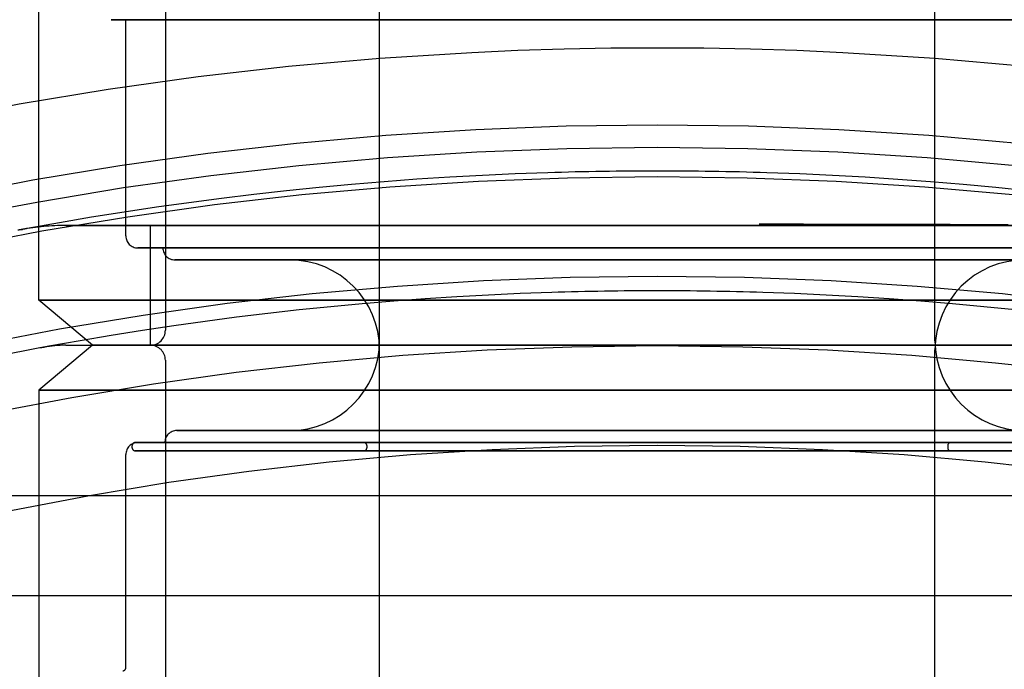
# Model space of a CAD drawing. Extents: x -156717 to 425753, y -51191 to 363295.
# Tile 242 of 256: x 135429 to 135462, y 109852 to 109873. Entities that reach past the tile are written whole.
import ezdxf

# ---------------------------------------------------------------- set-up
doc = ezdxf.new("R2010")
doc.units = 0
doc.header["$LTSCALE"] = 50
doc.linetypes.add('HIDDEN', pattern=[9.525, 6.35, -3.175])
doc.layers.add('DEFAULT_2', color=8, linetype='HIDDEN')

msp = doc.modelspace()

# ---------------------------------------------------------------- linework, layer by layer
at = {"layer": 'DEFAULT_2', "color": 8, "linetype": 'HIDDEN'}
for p, q in [((135441.49237, 109862.63913), (135441.49237, 109891.84339)), ((135460.04507, 109862.63913), (135460.04507, 109891.84339)), ((135430.11071, 109863.98933), (135430.11071, 109879.39157)), ((135434.33632, 109873.70066), (135434.33632, 109862.98918)), ((135432.5646, 109873.36069), (135432.52574, 109873.36069)), ((135432.52574, 109873.36069), (135432.5646, 109873.36069)), ((135432.97125, 109873.36069), (135432.5646, 109873.36069)), ((135432.5646, 109873.36069), (135432.97125, 109873.36069)), ((135433.77547, 109873.36069), (135432.97125, 109873.36069)), ((135432.97125, 109873.36069), (135433.77547, 109873.36069)), ((135433.01363, 109866.13964), (135433.01363, 109873.36069)), ((135450.76872, 109873.36069), (135433.01373, 109873.36069)), ((135434.95929, 109873.36069), (135433.77547, 109873.36069)), ((135433.77547, 109873.36069), (135434.95929, 109873.36069)), ((135436.49626, 109873.36069), (135434.95929, 109873.36069)), ((135434.95929, 109873.36069), (135436.49626, 109873.36069)), ((135438.35206, 109873.36069), (135436.49626, 109873.36069)), ((135436.49626, 109873.36069), (135438.35206, 109873.36069)), ((135440.48522, 109873.36069), (135438.35206, 109873.36069)), ((135438.35206, 109873.36069), (135440.48522, 109873.36069)), ((135442.8481, 109873.36069), (135440.48522, 109873.36069)), ((135440.48522, 109873.36069), (135442.8481, 109873.36069)), ((135445.38792, 109873.36069), (135442.8481, 109873.36069)), ((135442.8481, 109873.36069), (135445.38792, 109873.36069)), ((135448.04793, 109873.36069), (135445.38792, 109873.36069)), ((135445.38792, 109873.36069), (135448.04793, 109873.36069)), ((135450.76872, 109873.36069), (135448.04793, 109873.36069)), ((135448.04793, 109873.36069), (135450.76872, 109873.36069)), ((135450.76872, 109873.36069), (135453.48951, 109873.36069)), ((135453.48951, 109873.36069), (135450.76872, 109873.36069)), ((135468.52371, 109873.36069), (135450.76872, 109873.36069)), ((135453.48951, 109873.36069), (135456.14952, 109873.36069)), ((135456.14952, 109873.36069), (135453.48951, 109873.36069)), ((135456.14952, 109873.36069), (135458.68934, 109873.36069)), ((135458.68934, 109873.36069), (135456.14952, 109873.36069)), ((135458.68934, 109873.36069), (135461.05222, 109873.36069)), ((135461.05222, 109873.36069), (135458.68934, 109873.36069)), ((135461.05222, 109873.36069), (135463.18538, 109873.36069)), ((135463.18538, 109873.36069), (135461.05222, 109873.36069)), ((135429.54653, 109866.35535), (135429.5285, 109866.35201)), ((135429.52873, 109866.35206), (135429.54382, 109866.35486)), ((135429.54382, 109866.35486), (135429.54694, 109866.35544)), ((135429.54539, 109866.35513), (135429.55199, 109866.35635)), ((135429.55248, 109866.35644), (135429.54653, 109866.35535)), ((135429.54685, 109866.35542), (135429.54694, 109866.35544)), ((135429.54688, 109866.35543), (135429.54685, 109866.35542)), ((135429.56385, 109866.35857), (135429.54688, 109866.35543)), ((135429.56306, 109866.35841), (135429.54697, 109866.35545)), ((135429.54741, 109866.35554), (135429.56306, 109866.35841)), ((135429.55199, 109866.35635), (135429.55248, 109866.35644)), ((135429.6272, 109866.3703), (135429.56456, 109866.35878)), ((135429.71572, 109866.38657), (135429.6272, 109866.3703)), ((135437.01749, 109866.48969), (135431.00652, 109866.48969)), ((135431.00652, 109866.48969), (135470.53092, 109866.48969)), ((135433.83625, 109862.48911), (135433.83625, 109866.48969)), ((135450.76872, 109866.48969), (135433.83635, 109866.48969)), ((135438.25784, 109866.48969), (135437.01749, 109866.48969)), ((135440.93408, 109866.48969), (135438.25784, 109866.48969)), ((135443.82239, 109866.48969), (135440.93408, 109866.48969)), ((135446.86047, 109866.48969), (135443.82239, 109866.48969)), ((135449.98283, 109866.48969), (135446.86047, 109866.48969)), ((135451.55461, 109866.48969), (135449.98283, 109866.48969)), ((135467.70109, 109866.48969), (135450.76872, 109866.48969)), ((135454.67697, 109866.48969), (135451.55461, 109866.48969)), ((135454.1718, 109866.54315), (135455.65387, 109866.54141)), ((135457.71505, 109866.48969), (135454.67697, 109866.48969)), ((135455.65387, 109866.54141), (135458.2952, 109866.53681)), ((135460.60336, 109866.48969), (135457.71505, 109866.48969)), ((135458.2952, 109866.53681), (135460.55541, 109866.53133)), ((135460.55541, 109866.53133), (135462.48794, 109866.52549)), ((135463.2796, 109866.48969), (135460.60336, 109866.48969)), ((135433.42643, 109865.73958), (135433.41369, 109865.73958)), ((135433.41369, 109865.73958), (135433.42643, 109865.73958)), ((135433.73114, 109865.73958), (135433.42643, 109865.73958)), ((135433.42643, 109865.73958), (135433.73114, 109865.73958)), ((135434.43521, 109865.73958), (135433.73114, 109865.73958)), ((135433.73114, 109865.73958), (135434.43521, 109865.73958)), ((135450.76872, 109865.73958), (135434.25392, 109865.73958)), ((135435.52211, 109865.73958), (135434.43521, 109865.73958)), ((135434.43521, 109865.73958), (135435.52211, 109865.73958)), ((135436.96639, 109865.73958), (135435.52211, 109865.73958)), ((135435.52211, 109865.73958), (135436.96639, 109865.73958)), ((135438.73418, 109865.73958), (135436.96639, 109865.73958)), ((135436.96639, 109865.73958), (135438.73418, 109865.73958)), ((135440.78405, 109865.73958), (135438.73418, 109865.73958)), ((135438.73418, 109865.73958), (135440.78405, 109865.73958)), ((135443.06795, 109865.73958), (135440.78405, 109865.73958)), ((135440.78405, 109865.73958), (135443.06795, 109865.73958)), ((135445.53235, 109865.73958), (135443.06795, 109865.73958)), ((135443.06795, 109865.73958), (135445.53235, 109865.73958)), ((135448.11949, 109865.73958), (135445.53235, 109865.73958)), ((135445.53235, 109865.73958), (135448.11949, 109865.73958)), ((135450.76872, 109865.73958), (135448.11949, 109865.73958)), ((135448.11949, 109865.73958), (135450.76872, 109865.73958)), ((135450.76872, 109865.73958), (135450.90598, 109865.73958)), ((135450.76872, 109865.73958), (135453.41795, 109865.73958)), ((135453.41795, 109865.73958), (135450.76872, 109865.73958)), ((135467.28353, 109865.73958), (135450.90598, 109865.73958)), ((135453.41795, 109865.73958), (135456.00509, 109865.73958)), ((135456.00509, 109865.73958), (135453.41795, 109865.73958)), ((135456.00509, 109865.73958), (135458.46949, 109865.73958)), ((135458.46949, 109865.73958), (135456.00509, 109865.73958)), ((135458.46949, 109865.73958), (135460.75339, 109865.73958)), ((135460.75339, 109865.73958), (135458.46949, 109865.73958)), ((135460.75339, 109865.73958), (135462.80326, 109865.73958)), ((135462.80326, 109865.73958), (135460.75339, 109865.73958)), ((135434.6657, 109865.33952), (135434.65387, 109865.33952)), ((135434.65387, 109865.33952), (135434.85227, 109865.33952)), ((135434.85227, 109865.33952), (135434.6657, 109865.33952)), ((135435.44259, 109865.33952), (135434.85227, 109865.33952)), ((135434.85227, 109865.33952), (135435.44259, 109865.33952)), ((135436.41028, 109865.33952), (135435.44259, 109865.33952)), ((135435.44259, 109865.33952), (135436.41028, 109865.33952)), ((135437.73153, 109865.33952), (135436.41028, 109865.33952)), ((135436.41028, 109865.33952), (135437.73153, 109865.33952)), ((135439.3738, 109865.33952), (135437.73153, 109865.33952)), ((135437.73153, 109865.33952), (135439.3738, 109865.33952)), ((135438.53386, 109865.33952), (135438.50189, 109865.33952)), ((135438.50189, 109865.33952), (135438.53386, 109865.33952)), ((135438.8676, 109865.33952), (135438.53386, 109865.33952)), ((135438.53386, 109865.33952), (135438.8676, 109865.33952)), ((135439.52596, 109865.33952), (135438.8676, 109865.33952)), ((135438.8676, 109865.33952), (135439.52596, 109865.33952)), ((135441.29665, 109865.33952), (135439.3738, 109865.33952)), ((135439.3738, 109865.33952), (135441.29665, 109865.33952)), ((135440.491, 109865.33952), (135439.52596, 109865.33952)), ((135439.52596, 109865.33952), (135440.491, 109865.33952)), ((135441.73639, 109865.33952), (135440.491, 109865.33952)), ((135440.491, 109865.33952), (135441.73639, 109865.33952)), ((135443.45273, 109865.33952), (135441.29665, 109865.33952)), ((135441.29665, 109865.33952), (135443.45273, 109865.33952)), ((135443.22816, 109865.33952), (135441.73639, 109865.33952)), ((135441.73639, 109865.33952), (135443.22816, 109865.33952)), ((135444.92561, 109865.33952), (135443.22816, 109865.33952)), ((135443.22816, 109865.33952), (135444.92561, 109865.33952)), ((135445.78896, 109865.33952), (135443.45273, 109865.33952)), ((135443.45273, 109865.33952), (135445.78896, 109865.33952)), ((135446.78245, 109865.33952), (135444.92561, 109865.33952)), ((135444.92561, 109865.33952), (135446.78245, 109865.33952)), ((135448.2478, 109865.33952), (135445.78896, 109865.33952)), ((135445.78896, 109865.33952), (135448.2478, 109865.33952)), ((135448.74803, 109865.33952), (135446.78245, 109865.33952)), ((135446.78245, 109865.33952), (135448.74803, 109865.33952)), ((135450.76872, 109865.33952), (135448.2478, 109865.33952)), ((135448.2478, 109865.33952), (135450.76872, 109865.33952)), ((135450.76872, 109865.33952), (135448.74803, 109865.33952)), ((135448.74803, 109865.33952), (135450.76872, 109865.33952)), ((135450.76872, 109865.33952), (135453.28964, 109865.33952)), ((135453.28964, 109865.33952), (135450.76872, 109865.33952)), ((135450.76872, 109865.33952), (135452.78941, 109865.33952)), ((135452.78941, 109865.33952), (135450.76872, 109865.33952)), ((135452.78941, 109865.33952), (135454.75499, 109865.33952)), ((135454.75499, 109865.33952), (135452.78941, 109865.33952)), ((135453.28964, 109865.33952), (135455.74848, 109865.33952)), ((135455.74848, 109865.33952), (135453.28964, 109865.33952)), ((135454.75499, 109865.33952), (135456.61183, 109865.33952)), ((135456.61183, 109865.33952), (135454.75499, 109865.33952)), ((135455.74848, 109865.33952), (135458.08471, 109865.33952)), ((135458.08471, 109865.33952), (135455.74848, 109865.33952)), ((135456.61183, 109865.33952), (135458.30928, 109865.33952)), ((135458.30928, 109865.33952), (135456.61183, 109865.33952)), ((135458.08471, 109865.33952), (135460.24079, 109865.33952)), ((135460.24079, 109865.33952), (135458.08471, 109865.33952)), ((135458.30928, 109865.33952), (135459.80105, 109865.33952)), ((135459.80105, 109865.33952), (135458.30928, 109865.33952)), ((135459.80105, 109865.33952), (135461.04644, 109865.33952)), ((135461.04644, 109865.33952), (135459.80105, 109865.33952)), ((135460.24079, 109865.33952), (135462.16364, 109865.33952)), ((135462.16364, 109865.33952), (135460.24079, 109865.33952)), ((135461.04644, 109865.33952), (135462.01148, 109865.33952)), ((135462.01148, 109865.33952), (135461.04644, 109865.33952)), ((135462.01148, 109865.33952), (135462.66984, 109865.33952)), ((135462.66984, 109865.33952), (135462.01148, 109865.33952)), ((135462.16364, 109865.33952), (135463.80591, 109865.33952)), ((135463.80591, 109865.33952), (135462.16364, 109865.33952)), ((135431.8986, 109862.48911), (135430.11071, 109863.98933)), ((135430.11071, 109863.98933), (135430.26133, 109863.98933)), ((135430.26133, 109863.98933), (135430.11071, 109863.98933)), ((135430.26133, 109863.98933), (135433.76751, 109863.98933)), ((135433.76751, 109863.98933), (135430.26133, 109863.98933)), ((135433.76751, 109863.98933), (135441.16846, 109863.98933)), ((135441.16846, 109863.98933), (135433.76751, 109863.98933)), ((135441.16846, 109863.98933), (135450.76872, 109863.98933)), ((135450.76872, 109863.98933), (135441.16846, 109863.98933)), ((135460.36898, 109863.98933), (135450.76872, 109863.98933)), ((135450.76872, 109863.98933), (135460.36898, 109863.98933)), ((135467.76993, 109863.98933), (135460.36898, 109863.98933)), ((135460.36898, 109863.98933), (135467.76993, 109863.98933)), ((135431.90097, 109862.48911), (135430.11071, 109860.9869)), ((135430.44767, 109862.45356), (135430.27673, 109862.42198)), ((135430.27673, 109862.42198), (135430.28641, 109862.42376)), ((135430.34973, 109862.4355), (135430.28641, 109862.42377)), ((135430.44756, 109862.45351), (135430.34973, 109862.4355)), ((135431.00652, 109862.48911), (135437.01749, 109862.48911)), ((135431.00652, 109862.48911), (135470.53092, 109862.48911)), ((135431.90006, 109862.48911), (135450.76872, 109862.48911)), ((135450.76872, 109862.48911), (135431.90338, 109862.48911)), ((135433.84868, 109862.48911), (135433.83625, 109862.48911)), ((135433.83625, 109862.48911), (135433.84868, 109862.48911)), ((135433.84868, 109862.48911), (135433.83625, 109862.48911)), ((135433.83625, 109862.48911), (135433.84868, 109862.48911)), ((135433.83635, 109862.48911), (135450.76872, 109862.48911)), ((135434.14598, 109862.48911), (135433.84868, 109862.48911)), ((135433.84868, 109862.48911), (135434.14598, 109862.48911)), ((135434.14598, 109862.48911), (135433.84868, 109862.48911)), ((135433.84868, 109862.48911), (135434.14598, 109862.48911)), ((135434.8329, 109862.48911), (135434.14598, 109862.48911)), ((135434.14598, 109862.48911), (135434.8329, 109862.48911)), ((135434.8329, 109862.48911), (135434.14598, 109862.48911)), ((135434.14598, 109862.48911), (135434.8329, 109862.48911)), ((135435.89334, 109862.48911), (135434.8329, 109862.48911)), ((135434.8329, 109862.48911), (135435.89334, 109862.48911)), ((135435.89334, 109862.48911), (135434.8329, 109862.48911)), ((135434.8329, 109862.48911), (135435.89334, 109862.48911)), ((135437.30245, 109862.48911), (135435.89334, 109862.48911)), ((135435.89334, 109862.48911), (135437.30245, 109862.48911)), ((135437.30245, 109862.48911), (135435.89334, 109862.48911)), ((135435.89334, 109862.48911), (135437.30245, 109862.48911)), ((135438.25784, 109862.48911), (135437.01749, 109862.48911)), ((135439.0272, 109862.48911), (135437.30245, 109862.48911)), ((135437.30245, 109862.48911), (135439.0272, 109862.48911)), ((135439.0272, 109862.48911), (135437.30245, 109862.48911)), ((135437.30245, 109862.48911), (135439.0272, 109862.48911)), ((135440.93408, 109862.48911), (135438.25784, 109862.48911)), ((135441.02716, 109862.48911), (135439.0272, 109862.48911)), ((135439.0272, 109862.48911), (135441.02716, 109862.48911)), ((135441.02716, 109862.48911), (135439.0272, 109862.48911)), ((135439.0272, 109862.48911), (135441.02716, 109862.48911)), ((135443.82239, 109862.48911), (135440.93408, 109862.48911)), ((135443.25545, 109862.48911), (135441.02716, 109862.48911)), ((135441.02716, 109862.48911), (135443.25545, 109862.48911)), ((135443.25545, 109862.48911), (135441.02716, 109862.48911)), ((135441.02716, 109862.48911), (135443.25545, 109862.48911)), ((135441.49237, 109840.88885), (135441.49237, 109862.33909)), ((135445.65985, 109862.48911), (135443.25545, 109862.48911)), ((135443.25545, 109862.48911), (135445.65985, 109862.48911)), ((135445.65985, 109862.48911), (135443.25545, 109862.48911)), ((135443.25545, 109862.48911), (135445.65985, 109862.48911)), ((135446.86047, 109862.48911), (135443.82239, 109862.48911)), ((135448.18399, 109862.48911), (135445.65985, 109862.48911)), ((135445.65985, 109862.48911), (135448.18399, 109862.48911)), ((135448.18399, 109862.48911), (135445.65985, 109862.48911)), ((135445.65985, 109862.48911), (135448.18399, 109862.48911)), ((135449.98283, 109862.48911), (135446.86047, 109862.48911)), ((135450.76872, 109862.48911), (135448.18399, 109862.48911)), ((135448.18399, 109862.48911), (135450.76872, 109862.48911)), ((135450.76872, 109862.48911), (135448.18399, 109862.48911)), ((135448.18399, 109862.48911), (135450.76872, 109862.48911)), ((135451.55461, 109862.48911), (135449.98283, 109862.48911)), ((135450.76872, 109862.48911), (135467.70109, 109862.48911)), ((135450.76872, 109862.48911), (135469.63738, 109862.48911)), ((135450.76872, 109862.48911), (135453.35345, 109862.48911)), ((135453.35345, 109862.48911), (135450.76872, 109862.48911)), ((135469.63501, 109862.48911), (135450.76872, 109862.48911)), ((135450.76872, 109862.48911), (135453.35345, 109862.48911)), ((135453.35345, 109862.48911), (135450.76872, 109862.48911)), ((135454.67697, 109862.48911), (135451.55461, 109862.48911)), ((135453.35345, 109862.48911), (135455.87759, 109862.48911)), ((135455.87759, 109862.48911), (135453.35345, 109862.48911)), ((135453.35345, 109862.48911), (135455.87759, 109862.48911)), ((135455.87759, 109862.48911), (135453.35345, 109862.48911)), ((135457.71505, 109862.48911), (135454.67697, 109862.48911)), ((135455.87759, 109862.48911), (135458.28199, 109862.48911)), ((135458.28199, 109862.48911), (135455.87759, 109862.48911)), ((135455.87759, 109862.48911), (135458.28199, 109862.48911)), ((135458.28199, 109862.48911), (135455.87759, 109862.48911)), ((135460.60336, 109862.48911), (135457.71505, 109862.48911)), ((135458.28199, 109862.48911), (135460.51029, 109862.48911)), ((135460.51029, 109862.48911), (135458.28199, 109862.48911)), ((135458.28199, 109862.48911), (135460.51029, 109862.48911)), ((135460.51029, 109862.48911), (135458.28199, 109862.48911)), ((135460.04507, 109831.73462), (135460.04507, 109862.33909)), ((135460.51029, 109862.48911), (135462.51024, 109862.48911)), ((135462.51024, 109862.48911), (135460.51029, 109862.48911)), ((135460.51029, 109862.48911), (135462.51024, 109862.48911)), ((135462.51024, 109862.48911), (135460.51029, 109862.48911)), ((135463.2796, 109862.48911), (135460.60336, 109862.48911)), ((135434.33632, 109861.98903), (135434.33632, 109851.27755)), ((135430.11071, 109860.9869), (135430.11071, 109845.58664)), ((135430.11071, 109860.9869), (135430.26133, 109860.9869)), ((135430.26133, 109860.9869), (135430.11071, 109860.9869)), ((135430.26133, 109860.9869), (135433.76751, 109860.9869)), ((135433.76751, 109860.9869), (135430.26133, 109860.9869)), ((135433.76751, 109860.9869), (135441.16846, 109860.9869)), ((135441.16846, 109860.9869), (135433.76751, 109860.9869)), ((135441.16846, 109860.9869), (135450.76872, 109860.9869)), ((135450.76872, 109860.9869), (135441.16846, 109860.9869)), ((135460.36898, 109860.9869), (135450.76872, 109860.9869)), ((135450.76872, 109860.9869), (135460.36898, 109860.9869)), ((135467.76993, 109860.9869), (135460.36898, 109860.9869)), ((135460.36898, 109860.9869), (135467.76993, 109860.9869)), ((135434.72812, 109859.63869), (135434.71638, 109859.63869)), ((135434.71638, 109859.63869), (135434.91419, 109859.63869)), ((135434.71638, 109859.63869), (135434.71638, 109859.63869)), ((135434.91387, 109859.63869), (135434.72812, 109859.63869)), ((135435.5018, 109859.63869), (135434.91387, 109859.63869)), ((135434.91419, 109859.63869), (135435.50244, 109859.63869)), ((135436.46568, 109859.63869), (135435.5018, 109859.63869)), ((135435.50244, 109859.63869), (135436.46662, 109859.63869)), ((135437.78179, 109859.63869), (135436.46568, 109859.63869)), ((135436.46662, 109859.63869), (135437.78301, 109859.63869)), ((135439.41771, 109859.63869), (135437.78179, 109859.63869)), ((135437.78301, 109859.63869), (135439.41918, 109859.63869)), ((135438.53386, 109859.63869), (135438.50189, 109859.63869)), ((135438.50189, 109859.63869), (135438.53386, 109859.63869)), ((135438.8676, 109859.63869), (135438.53386, 109859.63869)), ((135438.53386, 109859.63869), (135438.8676, 109859.63869)), ((135439.52596, 109859.63869), (135438.8676, 109859.63869)), ((135438.8676, 109859.63869), (135439.52596, 109859.63869)), ((135441.33316, 109859.63869), (135439.41771, 109859.63869)), ((135439.41918, 109859.63869), (135441.33484, 109859.63869)), ((135440.491, 109859.63869), (135439.52596, 109859.63869)), ((135439.52596, 109859.63869), (135440.491, 109859.63869)), ((135441.73639, 109859.63869), (135440.491, 109859.63869)), ((135440.491, 109859.63869), (135441.73639, 109859.63869)), ((135443.48097, 109859.63869), (135441.33316, 109859.63869)), ((135441.33484, 109859.63869), (135443.48282, 109859.63869)), ((135443.22816, 109859.63869), (135441.73639, 109859.63869)), ((135441.73639, 109859.63869), (135443.22816, 109859.63869)), ((135444.92561, 109859.63869), (135443.22816, 109859.63869)), ((135443.22816, 109859.63869), (135444.92561, 109859.63869)), ((135445.80825, 109859.63869), (135443.48097, 109859.63869)), ((135443.48282, 109859.63869), (135445.81021, 109859.63869)), ((135446.78245, 109859.63869), (135444.92561, 109859.63869)), ((135444.92561, 109859.63869), (135446.78245, 109859.63869)), ((135448.25767, 109859.63869), (135445.80825, 109859.63869)), ((135445.81021, 109859.63869), (135448.25972, 109859.63869)), ((135448.74803, 109859.63869), (135446.78245, 109859.63869)), ((135446.78245, 109859.63869), (135448.74803, 109859.63869)), ((135450.76643, 109859.63869), (135448.25767, 109859.63869)), ((135448.25972, 109859.63869), (135450.77101, 109859.63869)), ((135450.76872, 109859.63869), (135448.74803, 109859.63869)), ((135448.74803, 109859.63869), (135450.76872, 109859.63869)), ((135453.27772, 109859.63869), (135450.76643, 109859.63869)), ((135450.76872, 109859.63869), (135452.78941, 109859.63869)), ((135452.78941, 109859.63869), (135450.76872, 109859.63869)), ((135450.77101, 109859.63869), (135453.27977, 109859.63869)), ((135452.78941, 109859.63869), (135454.75499, 109859.63869)), ((135454.75499, 109859.63869), (135452.78941, 109859.63869)), ((135455.72723, 109859.63869), (135453.27772, 109859.63869)), ((135453.27977, 109859.63869), (135455.7292, 109859.63869)), ((135454.75499, 109859.63869), (135456.61183, 109859.63869)), ((135456.61183, 109859.63869), (135454.75499, 109859.63869)), ((135458.05463, 109859.63869), (135455.72723, 109859.63869)), ((135455.7292, 109859.63869), (135458.05647, 109859.63869)), ((135456.61183, 109859.63869), (135458.30928, 109859.63869)), ((135458.30928, 109859.63869), (135456.61183, 109859.63869)), ((135460.2026, 109859.63869), (135458.05463, 109859.63869)), ((135458.05647, 109859.63869), (135460.20428, 109859.63869)), ((135458.30928, 109859.63869), (135459.80105, 109859.63869)), ((135459.80105, 109859.63869), (135458.30928, 109859.63869)), ((135459.80105, 109859.63869), (135461.04644, 109859.63869)), ((135461.04644, 109859.63869), (135459.80105, 109859.63869)), ((135462.11826, 109859.63869), (135460.2026, 109859.63869)), ((135460.20428, 109859.63869), (135462.11973, 109859.63869)), ((135461.04644, 109859.63869), (135462.01148, 109859.63869)), ((135462.01148, 109859.63869), (135461.04644, 109859.63869)), ((135462.01148, 109859.63869), (135462.66984, 109859.63869)), ((135462.66984, 109859.63869), (135462.01148, 109859.63869)), ((135463.75443, 109859.63869), (135462.11826, 109859.63869)), ((135462.11973, 109859.63869), (135463.75565, 109859.63869)), ((135433.22866, 109859.06361), (135433.22866, 109859.13862)), ((135433.34148, 109859.23863), (135433.32868, 109859.23863)), ((135433.32868, 109859.23863), (135433.34148, 109859.23863)), ((135433.64769, 109859.23863), (135433.34148, 109859.23863)), ((135433.34148, 109859.23863), (135433.64769, 109859.23863)), ((135433.42643, 109859.23863), (135433.41369, 109859.23863)), ((135433.41369, 109859.23863), (135433.42643, 109859.23863)), ((135433.41369, 109859.23863), (135433.41369, 109859.23863)), ((135433.73114, 109859.23863), (135433.42643, 109859.23863)), ((135433.42643, 109859.23863), (135433.73114, 109859.23863)), ((135434.3552, 109859.23863), (135433.64769, 109859.23863)), ((135433.64769, 109859.23863), (135434.3552, 109859.23863)), ((135434.43521, 109859.23863), (135433.73114, 109859.23863)), ((135433.73114, 109859.23863), (135434.43521, 109859.23863)), ((135434.31642, 109859.23863), (135450.76872, 109859.23863)), ((135435.44743, 109859.23863), (135434.3552, 109859.23863)), ((135434.3552, 109859.23863), (135435.44743, 109859.23863)), ((135435.52211, 109859.23863), (135434.43521, 109859.23863)), ((135434.43521, 109859.23863), (135435.52211, 109859.23863)), ((135436.89878, 109859.23863), (135435.44743, 109859.23863)), ((135435.44743, 109859.23863), (135436.89878, 109859.23863)), ((135436.96639, 109859.23863), (135435.52211, 109859.23863)), ((135435.52211, 109859.23863), (135436.96639, 109859.23863)), ((135438.67523, 109859.23863), (135436.89878, 109859.23863)), ((135436.89878, 109859.23863), (135438.67523, 109859.23863)), ((135438.73418, 109859.23863), (135436.96639, 109859.23863)), ((135436.96639, 109859.23863), (135438.73418, 109859.23863)), ((135440.73514, 109859.23863), (135438.67523, 109859.23863)), ((135438.67523, 109859.23863), (135440.73514, 109859.23863)), ((135440.78405, 109859.23863), (135438.73418, 109859.23863)), ((135438.73418, 109859.23863), (135440.78405, 109859.23863)), ((135443.03023, 109859.23863), (135440.73514, 109859.23863)), ((135440.73514, 109859.23863), (135443.03023, 109859.23863)), ((135443.06795, 109859.23863), (135440.78405, 109859.23863)), ((135440.78405, 109859.23863), (135443.06795, 109859.23863)), ((135440.97704, 109859.23863), (135440.96729, 109859.23863)), ((135440.96729, 109859.23863), (135440.97704, 109859.23863)), ((135441.21003, 109859.23863), (135440.97704, 109859.23863)), ((135440.97704, 109859.23863), (135441.21003, 109859.23863)), ((135441.06731, 109859.13862), (135441.06731, 109859.06361)), ((135441.74647, 109859.23863), (135441.21003, 109859.23863)), ((135441.21003, 109859.23863), (135441.74647, 109859.23863)), ((135442.56935, 109859.23863), (135441.74647, 109859.23863)), ((135441.74647, 109859.23863), (135442.56935, 109859.23863)), ((135443.65253, 109859.23863), (135442.56935, 109859.23863)), ((135442.56935, 109859.23863), (135443.65253, 109859.23863)), ((135445.5067, 109859.23863), (135443.03023, 109859.23863)), ((135443.03023, 109859.23863), (135445.5067, 109859.23863)), ((135445.53235, 109859.23863), (135443.06795, 109859.23863)), ((135443.06795, 109859.23863), (135445.53235, 109859.23863)), ((135444.96163, 109859.23863), (135443.65253, 109859.23863)), ((135443.65253, 109859.23863), (135444.96163, 109859.23863)), ((135446.45509, 109859.23863), (135444.96163, 109859.23863)), ((135444.96163, 109859.23863), (135446.45509, 109859.23863)), ((135448.10651, 109859.23863), (135445.5067, 109859.23863)), ((135445.5067, 109859.23863), (135448.10651, 109859.23863)), ((135448.11949, 109859.23863), (135445.53235, 109859.23863)), ((135445.53235, 109859.23863), (135448.11949, 109859.23863)), ((135448.08549, 109859.23863), (135446.45509, 109859.23863)), ((135446.45509, 109859.23863), (135448.08549, 109859.23863)), ((135448.93599, 109859.23863), (135448.08549, 109859.23863)), ((135448.08549, 109859.23863), (135448.93599, 109859.23863)), ((135450.76872, 109859.23863), (135448.10651, 109859.23863)), ((135448.10651, 109859.23863), (135450.76872, 109859.23863)), ((135450.76872, 109859.23863), (135448.11949, 109859.23863)), ((135448.11949, 109859.23863), (135450.76872, 109859.23863)), ((135448.93599, 109859.23863), (135450.03656, 109859.23863)), ((135450.03656, 109859.23863), (135448.93599, 109859.23863)), ((135450.03656, 109859.23863), (135450.23601, 109859.23863)), ((135450.03656, 109859.23863), (135450.23601, 109859.23863)), ((135450.23601, 109859.23863), (135450.48843, 109859.23863)), ((135450.23601, 109859.23863), (135450.48843, 109859.23863)), ((135450.48843, 109859.23863), (135450.76872, 109859.23863)), ((135450.48843, 109859.23863), (135450.76872, 109859.23863)), ((135450.90727, 109859.23863), (135450.76872, 109859.23863)), ((135450.76872, 109859.23863), (135453.41795, 109859.23863)), ((135453.41795, 109859.23863), (135450.76872, 109859.23863)), ((135450.76872, 109859.23863), (135453.43093, 109859.23863)), ((135453.43093, 109859.23863), (135450.76872, 109859.23863)), ((135450.76872, 109859.23863), (135451.04901, 109859.23863)), ((135450.76872, 109859.23863), (135451.04901, 109859.23863)), ((135450.90727, 109859.23863), (135467.22102, 109859.23863)), ((135451.04901, 109859.23863), (135451.30143, 109859.23863)), ((135451.04901, 109859.23863), (135451.30143, 109859.23863)), ((135451.30143, 109859.23863), (135451.50088, 109859.23863)), ((135451.30143, 109859.23863), (135451.50088, 109859.23863)), ((135451.50088, 109859.23863), (135452.60145, 109859.23863)), ((135452.60145, 109859.23863), (135451.50088, 109859.23863)), ((135452.60145, 109859.23863), (135453.45195, 109859.23863)), ((135453.45195, 109859.23863), (135452.60145, 109859.23863)), ((135453.41795, 109859.23863), (135456.00509, 109859.23863)), ((135456.00509, 109859.23863), (135453.41795, 109859.23863)), ((135453.43093, 109859.23863), (135456.03074, 109859.23863)), ((135456.03074, 109859.23863), (135453.43093, 109859.23863)), ((135453.45195, 109859.23863), (135455.08235, 109859.23863)), ((135455.08235, 109859.23863), (135453.45195, 109859.23863)), ((135455.08235, 109859.23863), (135456.57581, 109859.23863)), ((135456.57581, 109859.23863), (135455.08235, 109859.23863)), ((135456.00509, 109859.23863), (135458.46949, 109859.23863)), ((135458.46949, 109859.23863), (135456.00509, 109859.23863)), ((135456.03074, 109859.23863), (135458.50721, 109859.23863)), ((135458.50721, 109859.23863), (135456.03074, 109859.23863)), ((135456.57581, 109859.23863), (135457.88491, 109859.23863)), ((135457.88491, 109859.23863), (135456.57581, 109859.23863)), ((135457.88491, 109859.23863), (135458.96809, 109859.23863)), ((135458.96809, 109859.23863), (135457.88491, 109859.23863)), ((135458.46949, 109859.23863), (135460.75339, 109859.23863)), ((135460.75339, 109859.23863), (135458.46949, 109859.23863)), ((135458.50721, 109859.23863), (135460.8023, 109859.23863)), ((135460.8023, 109859.23863), (135458.50721, 109859.23863)), ((135458.96809, 109859.23863), (135459.79097, 109859.23863)), ((135459.79097, 109859.23863), (135458.96809, 109859.23863)), ((135459.79097, 109859.23863), (135460.32741, 109859.23863)), ((135460.32741, 109859.23863), (135459.79097, 109859.23863)), ((135460.32741, 109859.23863), (135460.5604, 109859.23863)), ((135460.5604, 109859.23863), (135460.32741, 109859.23863)), ((135460.47013, 109859.13862), (135460.47013, 109859.06361)), ((135460.5604, 109859.23863), (135460.57015, 109859.23863)), ((135460.57015, 109859.23863), (135460.5604, 109859.23863)), ((135460.75339, 109859.23863), (135462.80326, 109859.23863)), ((135462.80326, 109859.23863), (135460.75339, 109859.23863)), ((135460.8023, 109859.23863), (135462.86221, 109859.23863)), ((135462.86221, 109859.23863), (135460.8023, 109859.23863)), ((135433.01363, 109851.71754), (135433.01363, 109858.83858)), ((135433.34148, 109858.96359), (135433.32868, 109858.96359)), ((135433.32868, 109858.96359), (135433.34148, 109858.96359)), ((135433.64769, 109858.96359), (135433.34148, 109858.96359)), ((135433.34148, 109858.96359), (135433.64769, 109858.96359)), ((135434.3552, 109858.96359), (135433.64769, 109858.96359)), ((135433.64769, 109858.96359), (135434.3552, 109858.96359)), ((135435.44743, 109858.96359), (135434.3552, 109858.96359)), ((135434.3552, 109858.96359), (135435.44743, 109858.96359)), ((135436.89878, 109858.96359), (135435.44743, 109858.96359)), ((135435.44743, 109858.96359), (135436.89878, 109858.96359)), ((135438.67523, 109858.96359), (135436.89878, 109858.96359)), ((135436.89878, 109858.96359), (135438.67523, 109858.96359)), ((135440.73514, 109858.96359), (135438.67523, 109858.96359)), ((135438.67523, 109858.96359), (135440.73514, 109858.96359)), ((135443.03023, 109858.96359), (135440.73514, 109858.96359)), ((135440.73514, 109858.96359), (135443.03023, 109858.96359)), ((135441.00387, 109858.96359), (135440.97704, 109858.96359)), ((135440.97704, 109858.96359), (135441.21003, 109858.96359)), ((135441.21003, 109858.96359), (135441.00387, 109858.96359)), ((135441.74647, 109858.96359), (135441.21003, 109858.96359)), ((135441.21003, 109858.96359), (135441.74647, 109858.96359)), ((135442.56935, 109858.96359), (135441.74647, 109858.96359)), ((135441.74647, 109858.96359), (135442.56935, 109858.96359)), ((135443.65253, 109858.96359), (135442.56935, 109858.96359)), ((135442.56935, 109858.96359), (135443.65253, 109858.96359)), ((135445.5067, 109858.96359), (135443.03023, 109858.96359)), ((135443.03023, 109858.96359), (135445.5067, 109858.96359)), ((135444.96163, 109858.96359), (135443.65253, 109858.96359)), ((135443.65253, 109858.96359), (135444.96163, 109858.96359)), ((135446.45509, 109858.96359), (135444.96163, 109858.96359)), ((135444.96163, 109858.96359), (135446.45509, 109858.96359)), ((135448.10651, 109858.96359), (135445.5067, 109858.96359)), ((135445.5067, 109858.96359), (135448.10651, 109858.96359)), ((135448.08549, 109858.96359), (135446.45509, 109858.96359)), ((135446.45509, 109858.96359), (135448.08549, 109858.96359)), ((135448.93599, 109858.96359), (135448.08549, 109858.96359)), ((135448.08549, 109858.96359), (135448.93599, 109858.96359)), ((135450.76872, 109858.96359), (135448.10651, 109858.96359)), ((135448.10651, 109858.96359), (135450.76872, 109858.96359)), ((135450.03656, 109858.96359), (135448.93599, 109858.96359)), ((135448.93599, 109858.96359), (135450.03656, 109858.96359)), ((135450.03656, 109858.96359), (135450.23601, 109858.96359)), ((135450.03656, 109858.96359), (135450.23601, 109858.96359)), ((135450.23601, 109858.96359), (135450.48843, 109858.96359)), ((135450.23601, 109858.96359), (135450.48843, 109858.96359)), ((135450.48843, 109858.96359), (135450.76872, 109858.96359)), ((135450.48843, 109858.96359), (135450.76872, 109858.96359)), ((135450.76872, 109858.96359), (135453.43093, 109858.96359)), ((135453.43093, 109858.96359), (135450.76872, 109858.96359)), ((135450.76872, 109858.96359), (135451.04901, 109858.96359)), ((135450.76872, 109858.96359), (135451.04901, 109858.96359)), ((135451.04901, 109858.96359), (135451.30143, 109858.96359)), ((135451.04901, 109858.96359), (135451.30143, 109858.96359)), ((135451.30143, 109858.96359), (135451.50088, 109858.96359)), ((135451.30143, 109858.96359), (135451.50088, 109858.96359)), ((135452.60145, 109858.96359), (135451.50088, 109858.96359)), ((135451.50088, 109858.96359), (135452.60145, 109858.96359)), ((135452.60145, 109858.96359), (135453.45195, 109858.96359)), ((135453.45195, 109858.96359), (135452.60145, 109858.96359)), ((135453.43093, 109858.96359), (135456.03074, 109858.96359)), ((135456.03074, 109858.96359), (135453.43093, 109858.96359)), ((135453.45195, 109858.96359), (135455.08235, 109858.96359)), ((135455.08235, 109858.96359), (135453.45195, 109858.96359)), ((135455.08235, 109858.96359), (135456.57581, 109858.96359)), ((135456.57581, 109858.96359), (135455.08235, 109858.96359)), ((135456.03074, 109858.96359), (135458.50721, 109858.96359)), ((135458.50721, 109858.96359), (135456.03074, 109858.96359)), ((135456.57581, 109858.96359), (135457.88491, 109858.96359)), ((135457.88491, 109858.96359), (135456.57581, 109858.96359)), ((135457.88491, 109858.96359), (135458.96809, 109858.96359)), ((135458.96809, 109858.96359), (135457.88491, 109858.96359)), ((135458.50721, 109858.96359), (135460.8023, 109858.96359)), ((135460.8023, 109858.96359), (135458.50721, 109858.96359)), ((135458.96809, 109858.96359), (135459.79097, 109858.96359)), ((135459.79097, 109858.96359), (135458.96809, 109858.96359)), ((135459.79097, 109858.96359), (135460.32741, 109858.96359)), ((135460.32741, 109858.96359), (135459.79097, 109858.96359)), ((135460.32741, 109858.96359), (135460.5604, 109858.96359)), ((135460.5604, 109858.96359), (135460.32741, 109858.96359)), ((135460.5604, 109858.96359), (135460.57015, 109858.96359)), ((135460.57015, 109858.96359), (135460.5604, 109858.96359)), ((135460.8023, 109858.96359), (135462.86221, 109858.96359)), ((135462.86221, 109858.96359), (135460.8023, 109858.96359)), ((135498.65359, 109857.46086), (135402.88385, 109857.46086)), ((135394.31863, 109854.12916), (135507.21881, 109854.12916))]:
    msp.add_line(p, q, dxfattribs=at)
for centre, radius, start, end in [((135450.76872, 109751.973), 120.44256, 0, 180), ((135450.76872, 109751.973), 120.44256, 0, 180), ((135450.76872, 109751.973), 117.86718, 0, 180), ((135450.76872, 109751.973), 117.11707, 0, 180), ((135450.76872, 109751.973), 117.11707, 0, 180), ((135450.76872, 109751.973), 116.33446, 91.8001265, 100.4262903), ((135450.76872, 109751.973), 116.33446, 89.9999803, 91.8001265), ((135450.76872, 109751.973), 116.33446, 88.1961112, 89.9999803), ((135450.76872, 109751.973), 116.33446, 79.5723227, 88.1961112), ((135450.76872, 109751.973), 116.13693, 0, 180), ((135450.76872, 109751.973), 116.33446, 100.5198948, 100.5794498), ((135431.00652, 109858.48852), 8.00117, 90, 100.510773), ((135431.00652, 109858.48852), 8.00117, 90, 100.510773), ((135450.76872, 109751.973), 116.33446, 100.4262903, 100.5023026), ((135433.41369, 109866.13964), 0.40006, 180, 269.999997), ((135434.65387, 109865.73958), 0.40006, 180, 270), ((135438.49193, 109862.33909), 3.00044, 0, 89.999985), ((135463.04551, 109862.33909), 3.00044, 90.000015, 180), ((135450.76872, 109751.973), 112.81144, 0, 180), ((135450.76872, 109751.973), 112.33387, 90, 91.8001302), ((135450.76872, 109751.973), 112.33387, 88.1998698, 90), ((135450.76872, 109751.973), 112.33387, 91.8001302, 100.422112), ((135450.76872, 109751.973), 112.33387, 79.5770731, 88.1998698), ((135433.83625, 109862.98918), 0.50007, 270.000001, 0), ((135450.76872, 109751.973), 110.49111, 0, 180), ((135450.76872, 109751.973), 110.49111, 0, 180), ((135450.76872, 109751.973), 112.33387, 100.5794467, 128.7990156), ((135450.76872, 109751.973), 112.33387, 100.5107733, 100.5794467), ((135431.00652, 109858.48852), 4.00058, 90, 100.510773), ((135431.00652, 109858.48852), 4.00058, 90, 100.369753), ((135433.83625, 109861.98903), 0.50007, 0, 90), ((135438.49193, 109862.63913), 3.00044, 270.00001, 0), ((135463.04551, 109862.63913), 3.00044, 180, 269.99999), ((135434.71638, 109859.23863), 0.40006, 90, 180), ((135450.76872, 109751.973), 107.16562, 0, 180), ((135450.76872, 109751.973), 107.16562, 0, 180), ((135433.41369, 109858.83858), 0.40006, 90, 180), ((135433.32868, 109859.13862), 0.10001, 90, 180), ((135433.32868, 109859.06361), 0.10001, 180, 270), ((135440.96729, 109859.13862), 0.10001, 0, 90), ((135440.96729, 109859.06361), 0.10001, 270, 0), ((135460.57015, 109859.13862), 0.10001, 90, 180), ((135460.57015, 109859.06361), 0.10001, 180, 270), ((135432.91362, 109851.71754), 0.10001, 270, 0)]:
    msp.add_arc(centre, radius, start, end, dxfattribs=at)

doc.saveas('drawing.dxf')
